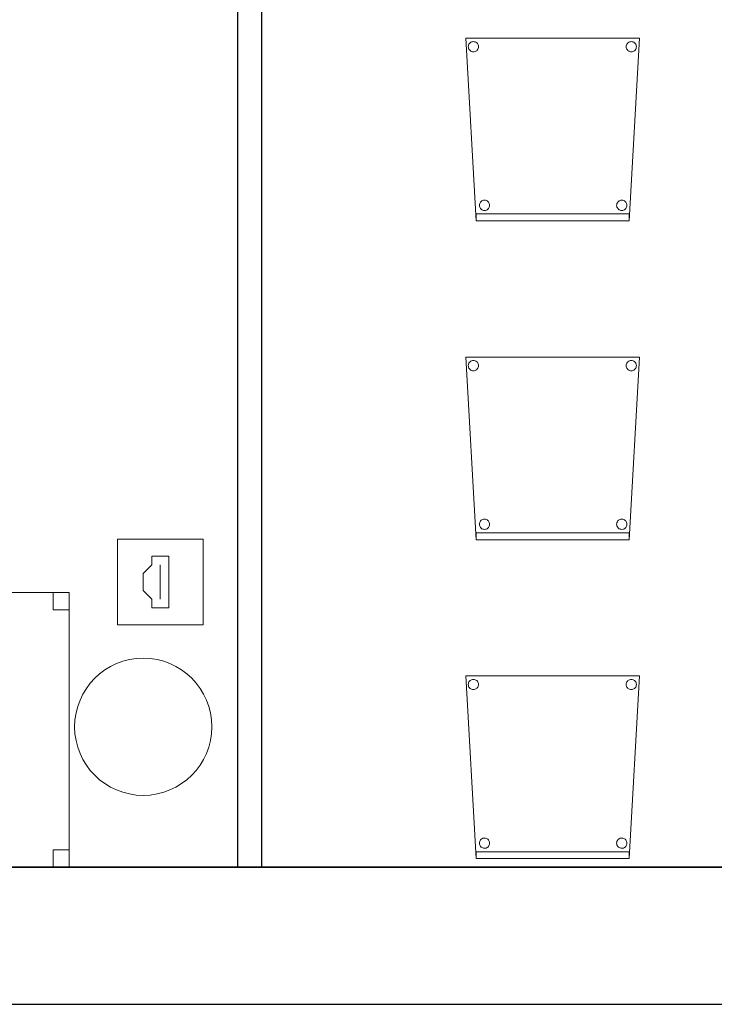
# Model space of a CAD drawing. Header units: metres. Extents: x 391.1 to 427.5, y 12.8 to 28.4.
# Tile 190 of 206: x 415.8 to 417.8, y 12.8 to 15.7. Entities that reach past the tile are written whole.
import ezdxf

# ---------------------------------------------------------------- set-up
doc = ezdxf.new("R2010")
doc.units = ezdxf.units.M
doc.layers.add('01_SUELOS', color=7, linetype='Continuous', lineweight=25, true_color=0x007f00)
for name, color, linetype, lineweight in [('02_MOBILIARIO', 7, 'Continuous', 18), ('A-COLS-____-MCUT', 7, 'Continuous', 18), ('A-COLS-____-OTLN', 7, 'Continuous', 18), ('A-DETL-____-MBND', 7, 'Continuous', 18), ('A-WALL-____-MCUT', 7, 'Continuous', 25), ('A-WALL-____-OTLN', 7, 'Continuous', 25)]:
    doc.layers.add(name, color=color, linetype=linetype, lineweight=lineweight)

# ---------------------------------------------------------------- blocks, each defined once
blk = doc.blocks.new('Family - Pilar PA-152372-03_TEL_P0A')
at = {"layer": 'A-COLS-____-MCUT', "color": 253, "true_color": 0xaaaaaa}
for start, end in [(360, 180), (180, 360)]:
    blk.add_arc((0.2, 0.2), 0.2, start, end, dxfattribs=at)
at = {"layer": 'A-COLS-____-OTLN', "color": 253, "true_color": 0xaaaaaa}
for start, end in [(360, 180), (180, 360)]:
    blk.add_arc((0.2, 0.2), 0.2, start, end, dxfattribs=at)
blk = doc.blocks.new('Family - Evans PA-152414-03_TEL_P0A')
at = {"layer": 'A-WALL-____-MCUT', "color": 253, "true_color": 0xaaaaaa}
for p, q in [((10.9592, 0.07), (5.9826, 0.07)), ((10.9592, 0), (10.9592, 0.07)), ((5.9826, 0), (10.9592, 0))]:
    blk.add_line(p, q, dxfattribs=at)
at = {"layer": 'A-WALL-____-OTLN', "color": 253, "true_color": 0xaaaaaa}
for p, q in [((10.9592, 0.07), (0, 0.07)), ((10.9592, 0), (10.9592, 0.07)), ((0, 0), (10.9592, 0))]:
    blk.add_line(p, q, dxfattribs=at)
at = {"layer": 'A-WALL-____-OTLN', "color": 253, "lineweight": 18, "true_color": 0xaaaaaa}
blk.add_line((-0.0371, 0), (10.9592, 0), dxfattribs=at)
blk = doc.blocks.new('Family - Cadira confident_PA-152434-03_TEL_P0A')
at = {"layer": 'A-DETL-____-MBND', "color": 253, "true_color": 0xaaaaaa}
for p, q in [((0.03, 0), (0, 0.5326)), ((0, 0.5326), (0.5065, 0.5326)), ((0.5065, 0.5326), (0, 0.5326)), ((0, 0.5326), (0.03, 0)), ((0.0094, 0.515), (0.0109, 0.5172)), ((0.0109, 0.5172), (0.0094, 0.515)), ((0.0109, 0.5172), (0.0127, 0.519)), ((0.0127, 0.519), (0.0109, 0.5172)), ((0.0127, 0.519), (0.0149, 0.5205)), ((0.0149, 0.5205), (0.0127, 0.519)), ((0.0149, 0.5205), (0.0172, 0.5216)), ((0.0172, 0.5216), (0.0149, 0.5205)), ((0.0172, 0.5216), (0.0198, 0.5222)), ((0.0198, 0.5222), (0.0172, 0.5216)), ((0.0198, 0.5222), (0.0224, 0.5224)), ((0.0224, 0.5224), (0.0198, 0.5222)), ((0.0224, 0.5224), (0.0249, 0.5222)), ((0.0249, 0.5222), (0.0224, 0.5224)), ((0.0249, 0.5222), (0.0275, 0.5215)), ((0.0275, 0.5215), (0.0249, 0.5222)), ((0.0275, 0.5215), (0.0298, 0.5204)), ((0.0298, 0.5204), (0.0275, 0.5215)), ((0.0298, 0.5204), (0.0319, 0.5189)), ((0.0319, 0.5189), (0.0298, 0.5204)), ((0.0319, 0.5189), (0.0338, 0.5171)), ((0.0338, 0.5171), (0.0319, 0.5189)), ((0.0338, 0.5171), (0.0353, 0.5149)), ((0.0353, 0.5149), (0.0338, 0.5171)), ((0.4694, 0.515), (0.4709, 0.5172)), ((0.4709, 0.5172), (0.4694, 0.515)), ((0.4709, 0.5172), (0.4727, 0.519)), ((0.4727, 0.519), (0.4709, 0.5172)), ((0.4727, 0.519), (0.4749, 0.5205)), ((0.4749, 0.5205), (0.4727, 0.519)), ((0.4749, 0.5205), (0.4772, 0.5216)), ((0.4772, 0.5216), (0.4749, 0.5205)), ((0.5065, 0.5326), (0.4765, 0)), ((0.4765, 0), (0.5065, 0.5326)), ((0.4772, 0.5216), (0.4798, 0.5222)), ((0.4798, 0.5222), (0.4772, 0.5216)), ((0.4798, 0.5222), (0.4824, 0.5224)), ((0.4824, 0.5224), (0.4798, 0.5222)), ((0.4824, 0.5224), (0.4849, 0.5222)), ((0.4849, 0.5222), (0.4824, 0.5224)), ((0.4849, 0.5222), (0.4875, 0.5215)), ((0.4875, 0.5215), (0.4849, 0.5222)), ((0.4875, 0.5215), (0.4898, 0.5204)), ((0.4898, 0.5204), (0.4875, 0.5215)), ((0.4898, 0.5204), (0.4919, 0.5189)), ((0.4919, 0.5189), (0.4898, 0.5204)), ((0.4919, 0.5189), (0.4938, 0.5171)), ((0.4938, 0.5171), (0.4919, 0.5189)), ((0.4938, 0.5171), (0.4953, 0.5149)), ((0.4953, 0.5149), (0.4938, 0.5171)), ((0.0074, 0.5076), (0.0076, 0.5102)), ((0.0076, 0.5102), (0.0074, 0.5076)), ((0.0076, 0.505), (0.0074, 0.5076)), ((0.0074, 0.5076), (0.0076, 0.505)), ((0.0076, 0.5102), (0.0083, 0.5127)), ((0.0083, 0.5127), (0.0076, 0.5102)), ((0.0082, 0.5025), (0.0076, 0.505)), ((0.0076, 0.505), (0.0082, 0.5025)), ((0.0093, 0.5001), (0.0082, 0.5025)), ((0.0082, 0.5025), (0.0093, 0.5001)), ((0.0083, 0.5127), (0.0094, 0.515)), ((0.0094, 0.515), (0.0083, 0.5127)), ((0.0108, 0.498), (0.0093, 0.5001)), ((0.0093, 0.5001), (0.0108, 0.498)), ((0.0126, 0.4961), (0.0108, 0.498)), ((0.0108, 0.498), (0.0126, 0.4961)), ((0.0148, 0.4946), (0.0126, 0.4961)), ((0.0126, 0.4961), (0.0148, 0.4946)), ((0.0171, 0.4935), (0.0148, 0.4946)), ((0.0148, 0.4946), (0.0171, 0.4935)), ((0.0196, 0.4928), (0.0171, 0.4935)), ((0.0171, 0.4935), (0.0196, 0.4928)), ((0.0222, 0.4926), (0.0196, 0.4928)), ((0.0196, 0.4928), (0.0222, 0.4926)), ((0.0248, 0.4928), (0.0222, 0.4926)), ((0.0222, 0.4926), (0.0248, 0.4928)), ((0.0273, 0.4935), (0.0248, 0.4928)), ((0.0248, 0.4928), (0.0273, 0.4935)), ((0.0297, 0.4945), (0.0273, 0.4935)), ((0.0273, 0.4935), (0.0297, 0.4945)), ((0.0318, 0.496), (0.0297, 0.4945)), ((0.0297, 0.4945), (0.0318, 0.496)), ((0.0337, 0.4979), (0.0318, 0.496)), ((0.0318, 0.496), (0.0337, 0.4979)), ((0.0352, 0.5), (0.0337, 0.4979)), ((0.0337, 0.4979), (0.0352, 0.5)), ((0.0363, 0.5023), (0.0352, 0.5)), ((0.0352, 0.5), (0.0363, 0.5023)), ((0.0353, 0.5149), (0.0363, 0.5126)), ((0.0363, 0.5126), (0.0353, 0.5149)), ((0.0363, 0.5126), (0.037, 0.51)), ((0.037, 0.51), (0.0363, 0.5126)), ((0.037, 0.5049), (0.0363, 0.5023)), ((0.0363, 0.5023), (0.037, 0.5049)), ((0.037, 0.51), (0.0372, 0.5074)), ((0.0372, 0.5074), (0.037, 0.51)), ((0.0372, 0.5074), (0.037, 0.5049)), ((0.037, 0.5049), (0.0372, 0.5074)), ((0.4674, 0.5076), (0.4676, 0.5102)), ((0.4676, 0.5102), (0.4674, 0.5076)), ((0.4676, 0.505), (0.4674, 0.5076)), ((0.4674, 0.5076), (0.4676, 0.505)), ((0.4676, 0.5102), (0.4683, 0.5127)), ((0.4683, 0.5127), (0.4676, 0.5102)), ((0.4682, 0.5025), (0.4676, 0.505)), ((0.4676, 0.505), (0.4682, 0.5025)), ((0.4693, 0.5001), (0.4682, 0.5025)), ((0.4682, 0.5025), (0.4693, 0.5001)), ((0.4683, 0.5127), (0.4694, 0.515)), ((0.4694, 0.515), (0.4683, 0.5127)), ((0.4708, 0.498), (0.4693, 0.5001)), ((0.4693, 0.5001), (0.4708, 0.498)), ((0.4726, 0.4961), (0.4708, 0.498)), ((0.4708, 0.498), (0.4726, 0.4961)), ((0.4748, 0.4946), (0.4726, 0.4961)), ((0.4726, 0.4961), (0.4748, 0.4946)), ((0.4771, 0.4935), (0.4748, 0.4946)), ((0.4748, 0.4946), (0.4771, 0.4935)), ((0.4796, 0.4928), (0.4771, 0.4935)), ((0.4771, 0.4935), (0.4796, 0.4928)), ((0.4822, 0.4926), (0.4796, 0.4928)), ((0.4796, 0.4928), (0.4822, 0.4926)), ((0.4848, 0.4928), (0.4822, 0.4926)), ((0.4822, 0.4926), (0.4848, 0.4928)), ((0.4873, 0.4935), (0.4848, 0.4928)), ((0.4848, 0.4928), (0.4873, 0.4935)), ((0.4897, 0.4945), (0.4873, 0.4935)), ((0.4873, 0.4935), (0.4897, 0.4945)), ((0.4918, 0.496), (0.4897, 0.4945)), ((0.4897, 0.4945), (0.4918, 0.496)), ((0.4937, 0.4979), (0.4918, 0.496)), ((0.4918, 0.496), (0.4937, 0.4979)), ((0.4952, 0.5), (0.4937, 0.4979)), ((0.4937, 0.4979), (0.4952, 0.5)), ((0.4963, 0.5023), (0.4952, 0.5)), ((0.4952, 0.5), (0.4963, 0.5023)), ((0.4953, 0.5149), (0.4963, 0.5126)), ((0.4963, 0.5126), (0.4953, 0.5149)), ((0.4963, 0.5126), (0.497, 0.51)), ((0.497, 0.51), (0.4963, 0.5126)), ((0.497, 0.5049), (0.4963, 0.5023)), ((0.4963, 0.5023), (0.497, 0.5049)), ((0.497, 0.51), (0.4972, 0.5074)), ((0.4972, 0.5074), (0.497, 0.51)), ((0.4972, 0.5074), (0.497, 0.5049)), ((0.497, 0.5049), (0.4972, 0.5074)), ((0.0451, 0.0566), (0.0472, 0.0581)), ((0.0472, 0.0581), (0.0451, 0.0566)), ((0.0472, 0.0581), (0.0496, 0.0592)), ((0.0496, 0.0592), (0.0472, 0.0581)), ((0.0496, 0.0592), (0.0521, 0.0598)), ((0.0521, 0.0598), (0.0496, 0.0592)), ((0.0521, 0.0598), (0.0547, 0.06)), ((0.0547, 0.06), (0.0521, 0.0598)), ((0.0547, 0.06), (0.0573, 0.0598)), ((0.0573, 0.0598), (0.0547, 0.06)), ((0.0573, 0.0598), (0.0598, 0.0591)), ((0.0598, 0.0591), (0.0573, 0.0598)), ((0.0598, 0.0591), (0.0622, 0.058)), ((0.0622, 0.058), (0.0598, 0.0591)), ((0.0622, 0.058), (0.0643, 0.0565)), ((0.0643, 0.0565), (0.0622, 0.058)), ((0.4451, 0.0566), (0.4472, 0.0581)), ((0.4472, 0.0581), (0.4451, 0.0566)), ((0.4472, 0.0581), (0.4496, 0.0592)), ((0.4496, 0.0592), (0.4472, 0.0581)), ((0.4496, 0.0592), (0.4521, 0.0598)), ((0.4521, 0.0598), (0.4496, 0.0592)), ((0.4521, 0.0598), (0.4547, 0.06)), ((0.4547, 0.06), (0.4521, 0.0598)), ((0.4547, 0.06), (0.4573, 0.0598)), ((0.4573, 0.0598), (0.4547, 0.06)), ((0.4573, 0.0598), (0.4598, 0.0591)), ((0.4598, 0.0591), (0.4573, 0.0598)), ((0.4598, 0.0591), (0.4622, 0.058)), ((0.4622, 0.058), (0.4598, 0.0591)), ((0.4622, 0.058), (0.4643, 0.0565)), ((0.4643, 0.0565), (0.4622, 0.058)), ((0.0397, 0.0452), (0.04, 0.0478)), ((0.04, 0.0478), (0.0397, 0.0452)), ((0.0399, 0.0426), (0.0397, 0.0452)), ((0.0397, 0.0452), (0.0399, 0.0426)), ((0.0406, 0.0401), (0.0399, 0.0426)), ((0.0399, 0.0426), (0.0406, 0.0401)), ((0.04, 0.0478), (0.0406, 0.0503)), ((0.0406, 0.0503), (0.04, 0.0478)), ((0.0406, 0.0503), (0.0417, 0.0526)), ((0.0417, 0.0526), (0.0406, 0.0503)), ((0.0417, 0.0377), (0.0406, 0.0401)), ((0.0406, 0.0401), (0.0417, 0.0377)), ((0.0417, 0.0526), (0.0432, 0.0548)), ((0.0432, 0.0548), (0.0417, 0.0526)), ((0.0432, 0.0356), (0.0417, 0.0377)), ((0.0417, 0.0377), (0.0432, 0.0356)), ((0.0432, 0.0548), (0.0451, 0.0566)), ((0.0451, 0.0566), (0.0432, 0.0548)), ((0.045, 0.0337), (0.0432, 0.0356)), ((0.0432, 0.0356), (0.045, 0.0337)), ((0.0471, 0.0322), (0.045, 0.0337)), ((0.045, 0.0337), (0.0471, 0.0322)), ((0.0495, 0.0311), (0.0471, 0.0322)), ((0.0471, 0.0322), (0.0495, 0.0311)), ((0.052, 0.0304), (0.0495, 0.0311)), ((0.0495, 0.0311), (0.052, 0.0304)), ((0.0546, 0.0302), (0.052, 0.0304)), ((0.052, 0.0304), (0.0546, 0.0302)), ((0.0572, 0.0304), (0.0546, 0.0302)), ((0.0546, 0.0302), (0.0572, 0.0304)), ((0.0597, 0.031), (0.0572, 0.0304)), ((0.0572, 0.0304), (0.0597, 0.031)), ((0.0621, 0.0321), (0.0597, 0.031)), ((0.0597, 0.031), (0.0621, 0.0321)), ((0.0642, 0.0336), (0.0621, 0.0321)), ((0.0621, 0.0321), (0.0642, 0.0336)), ((0.0661, 0.0355), (0.0642, 0.0336)), ((0.0642, 0.0336), (0.0661, 0.0355)), ((0.0643, 0.0565), (0.0661, 0.0547)), ((0.0661, 0.0547), (0.0643, 0.0565)), ((0.0661, 0.0547), (0.0676, 0.0525)), ((0.0676, 0.0525), (0.0661, 0.0547)), ((0.0676, 0.0376), (0.0661, 0.0355)), ((0.0661, 0.0355), (0.0676, 0.0376)), ((0.0676, 0.0525), (0.0687, 0.0502)), ((0.0687, 0.0502), (0.0676, 0.0525)), ((0.0687, 0.0399), (0.0676, 0.0376)), ((0.0676, 0.0376), (0.0687, 0.0399)), ((0.0687, 0.0502), (0.0694, 0.0476)), ((0.0694, 0.0476), (0.0687, 0.0502)), ((0.0694, 0.0424), (0.0687, 0.0399)), ((0.0687, 0.0399), (0.0694, 0.0424)), ((0.0694, 0.0476), (0.0696, 0.045)), ((0.0696, 0.045), (0.0694, 0.0476)), ((0.0696, 0.045), (0.0694, 0.0424)), ((0.0694, 0.0424), (0.0696, 0.045)), ((0.4397, 0.0452), (0.44, 0.0478)), ((0.44, 0.0478), (0.4397, 0.0452)), ((0.4399, 0.0426), (0.4397, 0.0452)), ((0.4397, 0.0452), (0.4399, 0.0426)), ((0.4406, 0.0401), (0.4399, 0.0426)), ((0.4399, 0.0426), (0.4406, 0.0401)), ((0.44, 0.0478), (0.4406, 0.0503)), ((0.4406, 0.0503), (0.44, 0.0478)), ((0.4406, 0.0503), (0.4417, 0.0526)), ((0.4417, 0.0526), (0.4406, 0.0503)), ((0.4417, 0.0377), (0.4406, 0.0401)), ((0.4406, 0.0401), (0.4417, 0.0377)), ((0.4417, 0.0526), (0.4432, 0.0548)), ((0.4432, 0.0548), (0.4417, 0.0526)), ((0.4432, 0.0356), (0.4417, 0.0377)), ((0.4417, 0.0377), (0.4432, 0.0356)), ((0.4432, 0.0548), (0.4451, 0.0566)), ((0.4451, 0.0566), (0.4432, 0.0548)), ((0.445, 0.0337), (0.4432, 0.0356)), ((0.4432, 0.0356), (0.445, 0.0337)), ((0.4471, 0.0322), (0.445, 0.0337)), ((0.445, 0.0337), (0.4471, 0.0322)), ((0.4495, 0.0311), (0.4471, 0.0322)), ((0.4471, 0.0322), (0.4495, 0.0311)), ((0.452, 0.0304), (0.4495, 0.0311)), ((0.4495, 0.0311), (0.452, 0.0304)), ((0.4546, 0.0302), (0.452, 0.0304)), ((0.452, 0.0304), (0.4546, 0.0302)), ((0.4572, 0.0304), (0.4546, 0.0302)), ((0.4546, 0.0302), (0.4572, 0.0304)), ((0.4597, 0.031), (0.4572, 0.0304)), ((0.4572, 0.0304), (0.4597, 0.031)), ((0.4621, 0.0321), (0.4597, 0.031)), ((0.4597, 0.031), (0.4621, 0.0321)), ((0.4642, 0.0336), (0.4621, 0.0321)), ((0.4621, 0.0321), (0.4642, 0.0336)), ((0.4661, 0.0355), (0.4642, 0.0336)), ((0.4642, 0.0336), (0.4661, 0.0355)), ((0.4643, 0.0565), (0.4661, 0.0547)), ((0.4661, 0.0547), (0.4643, 0.0565)), ((0.4661, 0.0547), (0.4676, 0.0525)), ((0.4676, 0.0525), (0.4661, 0.0547)), ((0.4676, 0.0376), (0.4661, 0.0355)), ((0.4661, 0.0355), (0.4676, 0.0376)), ((0.4676, 0.0525), (0.4687, 0.0502)), ((0.4687, 0.0502), (0.4676, 0.0525)), ((0.4687, 0.0399), (0.4676, 0.0376)), ((0.4676, 0.0376), (0.4687, 0.0399)), ((0.4687, 0.0502), (0.4694, 0.0476)), ((0.4694, 0.0476), (0.4687, 0.0502)), ((0.4694, 0.0424), (0.4687, 0.0399)), ((0.4687, 0.0399), (0.4694, 0.0424)), ((0.4694, 0.0476), (0.4696, 0.045)), ((0.4696, 0.045), (0.4694, 0.0476)), ((0.4696, 0.045), (0.4694, 0.0424)), ((0.4694, 0.0424), (0.4696, 0.045)), ((0.03, 0), (0.03, 0.02)), ((0.03, 0.02), (0.4765, 0.02)), ((0.4765, 0.02), (0.03, 0.02)), ((0.03, 0.02), (0.03, 0)), ((0.4765, 0), (0.03, 0)), ((0.03, 0), (0.4765, 0)), ((0.03, 0), (0.4765, 0)), ((0.4765, 0.02), (0.4765, 0)), ((0.4765, 0), (0.4765, 0.02)), ((0.4765, 0), (0.03, 0))]:
    blk.add_line(p, q, dxfattribs=at)
blk = doc.blocks.new('Family - Cadira confident_PA-152448-03_TEL_P0A')
at = {"layer": 'A-DETL-____-MBND', "color": 253, "true_color": 0xaaaaaa}
for p, q in [((0.03, 0), (0, 0.5326)), ((0, 0.5326), (0.5065, 0.5326)), ((0.5065, 0.5326), (0, 0.5326)), ((0, 0.5326), (0.03, 0)), ((0.0094, 0.515), (0.0109, 0.5172)), ((0.0109, 0.5172), (0.0094, 0.515)), ((0.0109, 0.5172), (0.0127, 0.519)), ((0.0127, 0.519), (0.0109, 0.5172)), ((0.0127, 0.519), (0.0149, 0.5205)), ((0.0149, 0.5205), (0.0127, 0.519)), ((0.0149, 0.5205), (0.0172, 0.5216)), ((0.0172, 0.5216), (0.0149, 0.5205)), ((0.0172, 0.5216), (0.0198, 0.5222)), ((0.0198, 0.5222), (0.0172, 0.5216)), ((0.0198, 0.5222), (0.0224, 0.5224)), ((0.0224, 0.5224), (0.0198, 0.5222)), ((0.0224, 0.5224), (0.0249, 0.5222)), ((0.0249, 0.5222), (0.0224, 0.5224)), ((0.0249, 0.5222), (0.0275, 0.5215)), ((0.0275, 0.5215), (0.0249, 0.5222)), ((0.0275, 0.5215), (0.0298, 0.5204)), ((0.0298, 0.5204), (0.0275, 0.5215)), ((0.0298, 0.5204), (0.0319, 0.5189)), ((0.0319, 0.5189), (0.0298, 0.5204)), ((0.0319, 0.5189), (0.0338, 0.5171)), ((0.0338, 0.5171), (0.0319, 0.5189)), ((0.0338, 0.5171), (0.0353, 0.5149)), ((0.0353, 0.5149), (0.0338, 0.5171)), ((0.4694, 0.515), (0.4709, 0.5172)), ((0.4709, 0.5172), (0.4694, 0.515)), ((0.4709, 0.5172), (0.4727, 0.519)), ((0.4727, 0.519), (0.4709, 0.5172)), ((0.4727, 0.519), (0.4749, 0.5205)), ((0.4749, 0.5205), (0.4727, 0.519)), ((0.4749, 0.5205), (0.4772, 0.5216)), ((0.4772, 0.5216), (0.4749, 0.5205)), ((0.5065, 0.5326), (0.4765, 0)), ((0.4765, 0), (0.5065, 0.5326)), ((0.4772, 0.5216), (0.4798, 0.5222)), ((0.4798, 0.5222), (0.4772, 0.5216)), ((0.4798, 0.5222), (0.4824, 0.5224)), ((0.4824, 0.5224), (0.4798, 0.5222)), ((0.4824, 0.5224), (0.4849, 0.5222)), ((0.4849, 0.5222), (0.4824, 0.5224)), ((0.4849, 0.5222), (0.4875, 0.5215)), ((0.4875, 0.5215), (0.4849, 0.5222)), ((0.4875, 0.5215), (0.4898, 0.5204)), ((0.4898, 0.5204), (0.4875, 0.5215)), ((0.4898, 0.5204), (0.4919, 0.5189)), ((0.4919, 0.5189), (0.4898, 0.5204)), ((0.4919, 0.5189), (0.4938, 0.5171)), ((0.4938, 0.5171), (0.4919, 0.5189)), ((0.4938, 0.5171), (0.4953, 0.5149)), ((0.4953, 0.5149), (0.4938, 0.5171)), ((0.0074, 0.5076), (0.0076, 0.5102)), ((0.0076, 0.5102), (0.0074, 0.5076)), ((0.0076, 0.505), (0.0074, 0.5076)), ((0.0074, 0.5076), (0.0076, 0.505)), ((0.0076, 0.5102), (0.0083, 0.5127)), ((0.0083, 0.5127), (0.0076, 0.5102)), ((0.0082, 0.5025), (0.0076, 0.505)), ((0.0076, 0.505), (0.0082, 0.5025)), ((0.0093, 0.5001), (0.0082, 0.5025)), ((0.0082, 0.5025), (0.0093, 0.5001)), ((0.0083, 0.5127), (0.0094, 0.515)), ((0.0094, 0.515), (0.0083, 0.5127)), ((0.0108, 0.498), (0.0093, 0.5001)), ((0.0093, 0.5001), (0.0108, 0.498)), ((0.0126, 0.4961), (0.0108, 0.498)), ((0.0108, 0.498), (0.0126, 0.4961)), ((0.0148, 0.4946), (0.0126, 0.4961)), ((0.0126, 0.4961), (0.0148, 0.4946)), ((0.0171, 0.4935), (0.0148, 0.4946)), ((0.0148, 0.4946), (0.0171, 0.4935)), ((0.0196, 0.4928), (0.0171, 0.4935)), ((0.0171, 0.4935), (0.0196, 0.4928)), ((0.0222, 0.4926), (0.0196, 0.4928)), ((0.0196, 0.4928), (0.0222, 0.4926)), ((0.0248, 0.4928), (0.0222, 0.4926)), ((0.0222, 0.4926), (0.0248, 0.4928)), ((0.0273, 0.4935), (0.0248, 0.4928)), ((0.0248, 0.4928), (0.0273, 0.4935)), ((0.0297, 0.4945), (0.0273, 0.4935)), ((0.0273, 0.4935), (0.0297, 0.4945)), ((0.0318, 0.496), (0.0297, 0.4945)), ((0.0297, 0.4945), (0.0318, 0.496)), ((0.0337, 0.4979), (0.0318, 0.496)), ((0.0318, 0.496), (0.0337, 0.4979)), ((0.0352, 0.5), (0.0337, 0.4979)), ((0.0337, 0.4979), (0.0352, 0.5)), ((0.0363, 0.5023), (0.0352, 0.5)), ((0.0352, 0.5), (0.0363, 0.5023)), ((0.0353, 0.5149), (0.0363, 0.5126)), ((0.0363, 0.5126), (0.0353, 0.5149)), ((0.0363, 0.5126), (0.037, 0.51)), ((0.037, 0.51), (0.0363, 0.5126)), ((0.037, 0.5049), (0.0363, 0.5023)), ((0.0363, 0.5023), (0.037, 0.5049)), ((0.037, 0.51), (0.0372, 0.5074)), ((0.0372, 0.5074), (0.037, 0.51)), ((0.0372, 0.5074), (0.037, 0.5049)), ((0.037, 0.5049), (0.0372, 0.5074)), ((0.4674, 0.5076), (0.4676, 0.5102)), ((0.4676, 0.5102), (0.4674, 0.5076)), ((0.4676, 0.505), (0.4674, 0.5076)), ((0.4674, 0.5076), (0.4676, 0.505)), ((0.4676, 0.5102), (0.4683, 0.5127)), ((0.4683, 0.5127), (0.4676, 0.5102)), ((0.4682, 0.5025), (0.4676, 0.505)), ((0.4676, 0.505), (0.4682, 0.5025)), ((0.4693, 0.5001), (0.4682, 0.5025)), ((0.4682, 0.5025), (0.4693, 0.5001)), ((0.4683, 0.5127), (0.4694, 0.515)), ((0.4694, 0.515), (0.4683, 0.5127)), ((0.4708, 0.498), (0.4693, 0.5001)), ((0.4693, 0.5001), (0.4708, 0.498)), ((0.4726, 0.4961), (0.4708, 0.498)), ((0.4708, 0.498), (0.4726, 0.4961)), ((0.4748, 0.4946), (0.4726, 0.4961)), ((0.4726, 0.4961), (0.4748, 0.4946)), ((0.4771, 0.4935), (0.4748, 0.4946)), ((0.4748, 0.4946), (0.4771, 0.4935)), ((0.4796, 0.4928), (0.4771, 0.4935)), ((0.4771, 0.4935), (0.4796, 0.4928)), ((0.4822, 0.4926), (0.4796, 0.4928)), ((0.4796, 0.4928), (0.4822, 0.4926)), ((0.4848, 0.4928), (0.4822, 0.4926)), ((0.4822, 0.4926), (0.4848, 0.4928)), ((0.4873, 0.4935), (0.4848, 0.4928)), ((0.4848, 0.4928), (0.4873, 0.4935)), ((0.4897, 0.4945), (0.4873, 0.4935)), ((0.4873, 0.4935), (0.4897, 0.4945)), ((0.4918, 0.496), (0.4897, 0.4945)), ((0.4897, 0.4945), (0.4918, 0.496)), ((0.4937, 0.4979), (0.4918, 0.496)), ((0.4918, 0.496), (0.4937, 0.4979)), ((0.4952, 0.5), (0.4937, 0.4979)), ((0.4937, 0.4979), (0.4952, 0.5)), ((0.4963, 0.5023), (0.4952, 0.5)), ((0.4952, 0.5), (0.4963, 0.5023)), ((0.4953, 0.5149), (0.4963, 0.5126)), ((0.4963, 0.5126), (0.4953, 0.5149)), ((0.4963, 0.5126), (0.497, 0.51)), ((0.497, 0.51), (0.4963, 0.5126)), ((0.497, 0.5049), (0.4963, 0.5023)), ((0.4963, 0.5023), (0.497, 0.5049)), ((0.497, 0.51), (0.4972, 0.5074)), ((0.4972, 0.5074), (0.497, 0.51)), ((0.4972, 0.5074), (0.497, 0.5049)), ((0.497, 0.5049), (0.4972, 0.5074)), ((0.0451, 0.0566), (0.0472, 0.0581)), ((0.0472, 0.0581), (0.0451, 0.0566)), ((0.0472, 0.0581), (0.0496, 0.0592)), ((0.0496, 0.0592), (0.0472, 0.0581)), ((0.0496, 0.0592), (0.0521, 0.0598)), ((0.0521, 0.0598), (0.0496, 0.0592)), ((0.0521, 0.0598), (0.0547, 0.06)), ((0.0547, 0.06), (0.0521, 0.0598)), ((0.0547, 0.06), (0.0573, 0.0598)), ((0.0573, 0.0598), (0.0547, 0.06)), ((0.0573, 0.0598), (0.0598, 0.0591)), ((0.0598, 0.0591), (0.0573, 0.0598)), ((0.0598, 0.0591), (0.0622, 0.058)), ((0.0622, 0.058), (0.0598, 0.0591)), ((0.0622, 0.058), (0.0643, 0.0565)), ((0.0643, 0.0565), (0.0622, 0.058)), ((0.4451, 0.0566), (0.4472, 0.0581)), ((0.4472, 0.0581), (0.4451, 0.0566)), ((0.4472, 0.0581), (0.4496, 0.0592)), ((0.4496, 0.0592), (0.4472, 0.0581)), ((0.4496, 0.0592), (0.4521, 0.0598)), ((0.4521, 0.0598), (0.4496, 0.0592)), ((0.4521, 0.0598), (0.4547, 0.06)), ((0.4547, 0.06), (0.4521, 0.0598)), ((0.4547, 0.06), (0.4573, 0.0598)), ((0.4573, 0.0598), (0.4547, 0.06)), ((0.4573, 0.0598), (0.4598, 0.0591)), ((0.4598, 0.0591), (0.4573, 0.0598)), ((0.4598, 0.0591), (0.4622, 0.058)), ((0.4622, 0.058), (0.4598, 0.0591)), ((0.4622, 0.058), (0.4643, 0.0565)), ((0.4643, 0.0565), (0.4622, 0.058)), ((0.0397, 0.0452), (0.04, 0.0478)), ((0.04, 0.0478), (0.0397, 0.0452)), ((0.0399, 0.0426), (0.0397, 0.0452)), ((0.0397, 0.0452), (0.0399, 0.0426)), ((0.0406, 0.0401), (0.0399, 0.0426)), ((0.0399, 0.0426), (0.0406, 0.0401)), ((0.04, 0.0478), (0.0406, 0.0503)), ((0.0406, 0.0503), (0.04, 0.0478)), ((0.0406, 0.0503), (0.0417, 0.0526)), ((0.0417, 0.0526), (0.0406, 0.0503)), ((0.0417, 0.0377), (0.0406, 0.0401)), ((0.0406, 0.0401), (0.0417, 0.0377)), ((0.0417, 0.0526), (0.0432, 0.0548)), ((0.0432, 0.0548), (0.0417, 0.0526)), ((0.0432, 0.0356), (0.0417, 0.0377)), ((0.0417, 0.0377), (0.0432, 0.0356)), ((0.0432, 0.0548), (0.0451, 0.0566)), ((0.0451, 0.0566), (0.0432, 0.0548)), ((0.045, 0.0337), (0.0432, 0.0356)), ((0.0432, 0.0356), (0.045, 0.0337)), ((0.0471, 0.0322), (0.045, 0.0337)), ((0.045, 0.0337), (0.0471, 0.0322)), ((0.0495, 0.0311), (0.0471, 0.0322)), ((0.0471, 0.0322), (0.0495, 0.0311)), ((0.052, 0.0304), (0.0495, 0.0311)), ((0.0495, 0.0311), (0.052, 0.0304)), ((0.0546, 0.0302), (0.052, 0.0304)), ((0.052, 0.0304), (0.0546, 0.0302)), ((0.0572, 0.0304), (0.0546, 0.0302)), ((0.0546, 0.0302), (0.0572, 0.0304)), ((0.0597, 0.031), (0.0572, 0.0304)), ((0.0572, 0.0304), (0.0597, 0.031)), ((0.0621, 0.0321), (0.0597, 0.031)), ((0.0597, 0.031), (0.0621, 0.0321)), ((0.0642, 0.0336), (0.0621, 0.0321)), ((0.0621, 0.0321), (0.0642, 0.0336)), ((0.0661, 0.0355), (0.0642, 0.0336)), ((0.0642, 0.0336), (0.0661, 0.0355)), ((0.0643, 0.0565), (0.0661, 0.0547)), ((0.0661, 0.0547), (0.0643, 0.0565)), ((0.0661, 0.0547), (0.0676, 0.0525)), ((0.0676, 0.0525), (0.0661, 0.0547)), ((0.0676, 0.0376), (0.0661, 0.0355)), ((0.0661, 0.0355), (0.0676, 0.0376)), ((0.0676, 0.0525), (0.0687, 0.0502)), ((0.0687, 0.0502), (0.0676, 0.0525)), ((0.0687, 0.0399), (0.0676, 0.0376)), ((0.0676, 0.0376), (0.0687, 0.0399)), ((0.0687, 0.0502), (0.0694, 0.0476)), ((0.0694, 0.0476), (0.0687, 0.0502)), ((0.0694, 0.0424), (0.0687, 0.0399)), ((0.0687, 0.0399), (0.0694, 0.0424)), ((0.0694, 0.0476), (0.0696, 0.045)), ((0.0696, 0.045), (0.0694, 0.0476)), ((0.0696, 0.045), (0.0694, 0.0424)), ((0.0694, 0.0424), (0.0696, 0.045)), ((0.4397, 0.0452), (0.44, 0.0478)), ((0.44, 0.0478), (0.4397, 0.0452)), ((0.4399, 0.0426), (0.4397, 0.0452)), ((0.4397, 0.0452), (0.4399, 0.0426)), ((0.4406, 0.0401), (0.4399, 0.0426)), ((0.4399, 0.0426), (0.4406, 0.0401)), ((0.44, 0.0478), (0.4406, 0.0503)), ((0.4406, 0.0503), (0.44, 0.0478)), ((0.4406, 0.0503), (0.4417, 0.0526)), ((0.4417, 0.0526), (0.4406, 0.0503)), ((0.4417, 0.0377), (0.4406, 0.0401)), ((0.4406, 0.0401), (0.4417, 0.0377)), ((0.4417, 0.0526), (0.4432, 0.0548)), ((0.4432, 0.0548), (0.4417, 0.0526)), ((0.4432, 0.0356), (0.4417, 0.0377)), ((0.4417, 0.0377), (0.4432, 0.0356)), ((0.4432, 0.0548), (0.4451, 0.0566)), ((0.4451, 0.0566), (0.4432, 0.0548)), ((0.445, 0.0337), (0.4432, 0.0356)), ((0.4432, 0.0356), (0.445, 0.0337)), ((0.4471, 0.0322), (0.445, 0.0337)), ((0.445, 0.0337), (0.4471, 0.0322)), ((0.4495, 0.0311), (0.4471, 0.0322)), ((0.4471, 0.0322), (0.4495, 0.0311)), ((0.452, 0.0304), (0.4495, 0.0311)), ((0.4495, 0.0311), (0.452, 0.0304)), ((0.4546, 0.0302), (0.452, 0.0304)), ((0.452, 0.0304), (0.4546, 0.0302)), ((0.4572, 0.0304), (0.4546, 0.0302)), ((0.4546, 0.0302), (0.4572, 0.0304)), ((0.4597, 0.031), (0.4572, 0.0304)), ((0.4572, 0.0304), (0.4597, 0.031)), ((0.4621, 0.0321), (0.4597, 0.031)), ((0.4597, 0.031), (0.4621, 0.0321)), ((0.4642, 0.0336), (0.4621, 0.0321)), ((0.4621, 0.0321), (0.4642, 0.0336)), ((0.4661, 0.0355), (0.4642, 0.0336)), ((0.4642, 0.0336), (0.4661, 0.0355)), ((0.4643, 0.0565), (0.4661, 0.0547)), ((0.4661, 0.0547), (0.4643, 0.0565)), ((0.4661, 0.0547), (0.4676, 0.0525)), ((0.4676, 0.0525), (0.4661, 0.0547)), ((0.4676, 0.0376), (0.4661, 0.0355)), ((0.4661, 0.0355), (0.4676, 0.0376)), ((0.4676, 0.0525), (0.4687, 0.0502)), ((0.4687, 0.0502), (0.4676, 0.0525)), ((0.4687, 0.0399), (0.4676, 0.0376)), ((0.4676, 0.0376), (0.4687, 0.0399)), ((0.4687, 0.0502), (0.4694, 0.0476)), ((0.4694, 0.0476), (0.4687, 0.0502)), ((0.4694, 0.0424), (0.4687, 0.0399)), ((0.4687, 0.0399), (0.4694, 0.0424)), ((0.4694, 0.0476), (0.4696, 0.045)), ((0.4696, 0.045), (0.4694, 0.0476)), ((0.4696, 0.045), (0.4694, 0.0424)), ((0.4694, 0.0424), (0.4696, 0.045)), ((0.03, 0), (0.03, 0.02)), ((0.03, 0.02), (0.4765, 0.02)), ((0.4765, 0.02), (0.03, 0.02)), ((0.03, 0.02), (0.03, 0)), ((0.4765, 0), (0.03, 0)), ((0.03, 0), (0.4765, 0)), ((0.03, 0), (0.4765, 0)), ((0.4765, 0.02), (0.4765, 0)), ((0.4765, 0), (0.4765, 0.02)), ((0.4765, 0), (0.03, 0))]:
    blk.add_line(p, q, dxfattribs=at)
blk = doc.blocks.new('Family - Mur PA-152469-03_TEL_P0A')
at = {"layer": 'A-WALL-____-MCUT', "color": 253, "true_color": 0xaaaaaa}
for p, q in [((26.0531, 0.4), (0.0791, 0.4)), ((0, 0), (25.9702, 0))]:
    blk.add_line(p, q, dxfattribs=at)
at = {"layer": 'A-WALL-____-OTLN', "color": 253, "true_color": 0xaaaaaa}
for p, q in [((26.0531, 0.4), (0.0791, 0.4)), ((0, 0), (25.9702, 0))]:
    blk.add_line(p, q, dxfattribs=at)
at = {"layer": 'A-WALL-____-OTLN', "color": 253, "lineweight": 18, "true_color": 0xaaaaaa}
blk.add_line((0, 0), (25.9702, 0), dxfattribs=at)
blk = doc.blocks.new('Family - Taula 100X80_PA-152500-03_TEL_P0A')
at = {"layer": 'A-DETL-____-MBND', "color": 253, "true_color": 0xaaaaaa}
for p, q in [((0, 0.8001), (1, 0.8001)), ((0, 0), (0, 0.8001)), ((1, 0.8001), (0, 0.8001)), ((0, 0.8001), (0, 0)), ((0, 0.8001), (0.0464, 0.8001)), ((0, 0.7501), (0, 0.8001)), ((0.0464, 0.8001), (0, 0.8001)), ((0, 0.8001), (0, 0.7501)), ((0.0464, 0.8001), (0.0464, 0.7501)), ((0.0464, 0.7501), (0.0464, 0.8001)), ((0.9536, 0.8001), (1, 0.8001)), ((0.9536, 0.7501), (0.9536, 0.8001)), ((1, 0.8001), (0.9536, 0.8001)), ((0.9536, 0.8001), (0.9536, 0.7501)), ((1, 0.8001), (1, 0)), ((1, 0), (1, 0.8001)), ((1, 0.8001), (1, 0.7501)), ((1, 0.7501), (1, 0.8001)), ((0.0464, 0.7501), (0, 0.7501)), ((0, 0.7501), (0.0464, 0.7501)), ((1, 0.7501), (0.9536, 0.7501)), ((0.9536, 0.7501), (1, 0.7501)), ((0, 0.05), (0.0464, 0.05)), ((0, 0), (0, 0.05)), ((0.0464, 0.05), (0, 0.05)), ((0, 0.05), (0, 0)), ((0.0464, 0.05), (0.0464, 0)), ((0.0464, 0), (0.0464, 0.05)), ((0.9536, 0.05), (1, 0.05)), ((0.9536, 0), (0.9536, 0.05)), ((1, 0.05), (0.9536, 0.05)), ((0.9536, 0.05), (0.9536, 0)), ((1, 0.05), (1, 0)), ((1, 0), (1, 0.05)), ((0, 0), (1, 0)), ((0.0464, 0), (0, 0)), ((1, 0), (0.9536, 0)), ((0.9536, 0), (1, 0)), ((1, 0), (0, 0)), ((0, 0), (0.0464, 0))]:
    blk.add_line(p, q, dxfattribs=at)
blk = doc.blocks.new('Family - Cadira confident_PA-152545-03_TEL_P0A')
at = {"layer": 'A-DETL-____-MBND', "color": 253, "true_color": 0xaaaaaa}
for p, q in [((0.03, 0), (0, 0.5326)), ((0, 0.5326), (0.5065, 0.5326)), ((0.5065, 0.5326), (0, 0.5326)), ((0, 0.5326), (0.03, 0)), ((0.0094, 0.515), (0.0109, 0.5172)), ((0.0109, 0.5172), (0.0094, 0.515)), ((0.0109, 0.5172), (0.0127, 0.519)), ((0.0127, 0.519), (0.0109, 0.5172)), ((0.0127, 0.519), (0.0149, 0.5205)), ((0.0149, 0.5205), (0.0127, 0.519)), ((0.0149, 0.5205), (0.0172, 0.5216)), ((0.0172, 0.5216), (0.0149, 0.5205)), ((0.0172, 0.5216), (0.0198, 0.5222)), ((0.0198, 0.5222), (0.0172, 0.5216)), ((0.0198, 0.5222), (0.0224, 0.5224)), ((0.0224, 0.5224), (0.0198, 0.5222)), ((0.0224, 0.5224), (0.0249, 0.5222)), ((0.0249, 0.5222), (0.0224, 0.5224)), ((0.0249, 0.5222), (0.0275, 0.5215)), ((0.0275, 0.5215), (0.0249, 0.5222)), ((0.0275, 0.5215), (0.0298, 0.5204)), ((0.0298, 0.5204), (0.0275, 0.5215)), ((0.0298, 0.5204), (0.0319, 0.5189)), ((0.0319, 0.5189), (0.0298, 0.5204)), ((0.0319, 0.5189), (0.0338, 0.5171)), ((0.0338, 0.5171), (0.0319, 0.5189)), ((0.0338, 0.5171), (0.0353, 0.5149)), ((0.0353, 0.5149), (0.0338, 0.5171)), ((0.4694, 0.515), (0.4709, 0.5172)), ((0.4709, 0.5172), (0.4694, 0.515)), ((0.4709, 0.5172), (0.4727, 0.519)), ((0.4727, 0.519), (0.4709, 0.5172)), ((0.4727, 0.519), (0.4749, 0.5205)), ((0.4749, 0.5205), (0.4727, 0.519)), ((0.4749, 0.5205), (0.4772, 0.5216)), ((0.4772, 0.5216), (0.4749, 0.5205)), ((0.5065, 0.5326), (0.4765, 0)), ((0.4765, 0), (0.5065, 0.5326)), ((0.4772, 0.5216), (0.4798, 0.5222)), ((0.4798, 0.5222), (0.4772, 0.5216)), ((0.4798, 0.5222), (0.4824, 0.5224)), ((0.4824, 0.5224), (0.4798, 0.5222)), ((0.4824, 0.5224), (0.4849, 0.5222)), ((0.4849, 0.5222), (0.4824, 0.5224)), ((0.4849, 0.5222), (0.4875, 0.5215)), ((0.4875, 0.5215), (0.4849, 0.5222)), ((0.4875, 0.5215), (0.4898, 0.5204)), ((0.4898, 0.5204), (0.4875, 0.5215)), ((0.4898, 0.5204), (0.4919, 0.5189)), ((0.4919, 0.5189), (0.4898, 0.5204)), ((0.4919, 0.5189), (0.4938, 0.5171)), ((0.4938, 0.5171), (0.4919, 0.5189)), ((0.4938, 0.5171), (0.4953, 0.5149)), ((0.4953, 0.5149), (0.4938, 0.5171)), ((0.0074, 0.5076), (0.0076, 0.5102)), ((0.0076, 0.5102), (0.0074, 0.5076)), ((0.0076, 0.505), (0.0074, 0.5076)), ((0.0074, 0.5076), (0.0076, 0.505)), ((0.0076, 0.5102), (0.0083, 0.5127)), ((0.0083, 0.5127), (0.0076, 0.5102)), ((0.0082, 0.5025), (0.0076, 0.505)), ((0.0076, 0.505), (0.0082, 0.5025)), ((0.0093, 0.5001), (0.0082, 0.5025)), ((0.0082, 0.5025), (0.0093, 0.5001)), ((0.0083, 0.5127), (0.0094, 0.515)), ((0.0094, 0.515), (0.0083, 0.5127)), ((0.0108, 0.498), (0.0093, 0.5001)), ((0.0093, 0.5001), (0.0108, 0.498)), ((0.0126, 0.4961), (0.0108, 0.498)), ((0.0108, 0.498), (0.0126, 0.4961)), ((0.0148, 0.4946), (0.0126, 0.4961)), ((0.0126, 0.4961), (0.0148, 0.4946)), ((0.0171, 0.4935), (0.0148, 0.4946)), ((0.0148, 0.4946), (0.0171, 0.4935)), ((0.0196, 0.4928), (0.0171, 0.4935)), ((0.0171, 0.4935), (0.0196, 0.4928)), ((0.0222, 0.4926), (0.0196, 0.4928)), ((0.0196, 0.4928), (0.0222, 0.4926)), ((0.0248, 0.4928), (0.0222, 0.4926)), ((0.0222, 0.4926), (0.0248, 0.4928)), ((0.0273, 0.4935), (0.0248, 0.4928)), ((0.0248, 0.4928), (0.0273, 0.4935)), ((0.0297, 0.4945), (0.0273, 0.4935)), ((0.0273, 0.4935), (0.0297, 0.4945)), ((0.0318, 0.496), (0.0297, 0.4945)), ((0.0297, 0.4945), (0.0318, 0.496)), ((0.0337, 0.4979), (0.0318, 0.496)), ((0.0318, 0.496), (0.0337, 0.4979)), ((0.0352, 0.5), (0.0337, 0.4979)), ((0.0337, 0.4979), (0.0352, 0.5)), ((0.0363, 0.5023), (0.0352, 0.5)), ((0.0352, 0.5), (0.0363, 0.5023)), ((0.0353, 0.5149), (0.0363, 0.5126)), ((0.0363, 0.5126), (0.0353, 0.5149)), ((0.0363, 0.5126), (0.037, 0.51)), ((0.037, 0.51), (0.0363, 0.5126)), ((0.037, 0.5049), (0.0363, 0.5023)), ((0.0363, 0.5023), (0.037, 0.5049)), ((0.037, 0.51), (0.0372, 0.5074)), ((0.0372, 0.5074), (0.037, 0.51)), ((0.0372, 0.5074), (0.037, 0.5049)), ((0.037, 0.5049), (0.0372, 0.5074)), ((0.4674, 0.5076), (0.4676, 0.5102)), ((0.4676, 0.5102), (0.4674, 0.5076)), ((0.4676, 0.505), (0.4674, 0.5076)), ((0.4674, 0.5076), (0.4676, 0.505)), ((0.4676, 0.5102), (0.4683, 0.5127)), ((0.4683, 0.5127), (0.4676, 0.5102)), ((0.4682, 0.5025), (0.4676, 0.505)), ((0.4676, 0.505), (0.4682, 0.5025)), ((0.4693, 0.5001), (0.4682, 0.5025)), ((0.4682, 0.5025), (0.4693, 0.5001)), ((0.4683, 0.5127), (0.4694, 0.515)), ((0.4694, 0.515), (0.4683, 0.5127)), ((0.4708, 0.498), (0.4693, 0.5001)), ((0.4693, 0.5001), (0.4708, 0.498)), ((0.4726, 0.4961), (0.4708, 0.498)), ((0.4708, 0.498), (0.4726, 0.4961)), ((0.4748, 0.4946), (0.4726, 0.4961)), ((0.4726, 0.4961), (0.4748, 0.4946)), ((0.4771, 0.4935), (0.4748, 0.4946)), ((0.4748, 0.4946), (0.4771, 0.4935)), ((0.4796, 0.4928), (0.4771, 0.4935)), ((0.4771, 0.4935), (0.4796, 0.4928)), ((0.4822, 0.4926), (0.4796, 0.4928)), ((0.4796, 0.4928), (0.4822, 0.4926)), ((0.4848, 0.4928), (0.4822, 0.4926)), ((0.4822, 0.4926), (0.4848, 0.4928)), ((0.4873, 0.4935), (0.4848, 0.4928)), ((0.4848, 0.4928), (0.4873, 0.4935)), ((0.4897, 0.4945), (0.4873, 0.4935)), ((0.4873, 0.4935), (0.4897, 0.4945)), ((0.4918, 0.496), (0.4897, 0.4945)), ((0.4897, 0.4945), (0.4918, 0.496)), ((0.4937, 0.4979), (0.4918, 0.496)), ((0.4918, 0.496), (0.4937, 0.4979)), ((0.4952, 0.5), (0.4937, 0.4979)), ((0.4937, 0.4979), (0.4952, 0.5)), ((0.4963, 0.5023), (0.4952, 0.5)), ((0.4952, 0.5), (0.4963, 0.5023)), ((0.4953, 0.5149), (0.4963, 0.5126)), ((0.4963, 0.5126), (0.4953, 0.5149)), ((0.4963, 0.5126), (0.497, 0.51)), ((0.497, 0.51), (0.4963, 0.5126)), ((0.497, 0.5049), (0.4963, 0.5023)), ((0.4963, 0.5023), (0.497, 0.5049)), ((0.497, 0.51), (0.4972, 0.5074)), ((0.4972, 0.5074), (0.497, 0.51)), ((0.4972, 0.5074), (0.497, 0.5049)), ((0.497, 0.5049), (0.4972, 0.5074)), ((0.0451, 0.0566), (0.0472, 0.0581)), ((0.0472, 0.0581), (0.0451, 0.0566)), ((0.0472, 0.0581), (0.0496, 0.0592)), ((0.0496, 0.0592), (0.0472, 0.0581)), ((0.0496, 0.0592), (0.0521, 0.0598)), ((0.0521, 0.0598), (0.0496, 0.0592)), ((0.0521, 0.0598), (0.0547, 0.06)), ((0.0547, 0.06), (0.0521, 0.0598)), ((0.0547, 0.06), (0.0573, 0.0598)), ((0.0573, 0.0598), (0.0547, 0.06)), ((0.0573, 0.0598), (0.0598, 0.0591)), ((0.0598, 0.0591), (0.0573, 0.0598)), ((0.0598, 0.0591), (0.0622, 0.058)), ((0.0622, 0.058), (0.0598, 0.0591)), ((0.0622, 0.058), (0.0643, 0.0565)), ((0.0643, 0.0565), (0.0622, 0.058)), ((0.4451, 0.0566), (0.4472, 0.0581)), ((0.4472, 0.0581), (0.4451, 0.0566)), ((0.4472, 0.0581), (0.4496, 0.0592)), ((0.4496, 0.0592), (0.4472, 0.0581)), ((0.4496, 0.0592), (0.4521, 0.0598)), ((0.4521, 0.0598), (0.4496, 0.0592)), ((0.4521, 0.0598), (0.4547, 0.06)), ((0.4547, 0.06), (0.4521, 0.0598)), ((0.4547, 0.06), (0.4573, 0.0598)), ((0.4573, 0.0598), (0.4547, 0.06)), ((0.4573, 0.0598), (0.4598, 0.0591)), ((0.4598, 0.0591), (0.4573, 0.0598)), ((0.4598, 0.0591), (0.4622, 0.058)), ((0.4622, 0.058), (0.4598, 0.0591)), ((0.4622, 0.058), (0.4643, 0.0565)), ((0.4643, 0.0565), (0.4622, 0.058)), ((0.0397, 0.0452), (0.04, 0.0478)), ((0.04, 0.0478), (0.0397, 0.0452)), ((0.0399, 0.0426), (0.0397, 0.0452)), ((0.0397, 0.0452), (0.0399, 0.0426)), ((0.0406, 0.0401), (0.0399, 0.0426)), ((0.0399, 0.0426), (0.0406, 0.0401)), ((0.04, 0.0478), (0.0406, 0.0503)), ((0.0406, 0.0503), (0.04, 0.0478)), ((0.0406, 0.0503), (0.0417, 0.0526)), ((0.0417, 0.0526), (0.0406, 0.0503)), ((0.0417, 0.0377), (0.0406, 0.0401)), ((0.0406, 0.0401), (0.0417, 0.0377)), ((0.0417, 0.0526), (0.0432, 0.0548)), ((0.0432, 0.0548), (0.0417, 0.0526)), ((0.0432, 0.0356), (0.0417, 0.0377)), ((0.0417, 0.0377), (0.0432, 0.0356)), ((0.0432, 0.0548), (0.0451, 0.0566)), ((0.0451, 0.0566), (0.0432, 0.0548)), ((0.045, 0.0337), (0.0432, 0.0356)), ((0.0432, 0.0356), (0.045, 0.0337)), ((0.0471, 0.0322), (0.045, 0.0337)), ((0.045, 0.0337), (0.0471, 0.0322)), ((0.0495, 0.0311), (0.0471, 0.0322)), ((0.0471, 0.0322), (0.0495, 0.0311)), ((0.052, 0.0304), (0.0495, 0.0311)), ((0.0495, 0.0311), (0.052, 0.0304)), ((0.0546, 0.0302), (0.052, 0.0304)), ((0.052, 0.0304), (0.0546, 0.0302)), ((0.0572, 0.0304), (0.0546, 0.0302)), ((0.0546, 0.0302), (0.0572, 0.0304)), ((0.0597, 0.031), (0.0572, 0.0304)), ((0.0572, 0.0304), (0.0597, 0.031)), ((0.0621, 0.0321), (0.0597, 0.031)), ((0.0597, 0.031), (0.0621, 0.0321)), ((0.0642, 0.0336), (0.0621, 0.0321)), ((0.0621, 0.0321), (0.0642, 0.0336)), ((0.0661, 0.0355), (0.0642, 0.0336)), ((0.0642, 0.0336), (0.0661, 0.0355)), ((0.0643, 0.0565), (0.0661, 0.0547)), ((0.0661, 0.0547), (0.0643, 0.0565)), ((0.0661, 0.0547), (0.0676, 0.0525)), ((0.0676, 0.0525), (0.0661, 0.0547)), ((0.0676, 0.0376), (0.0661, 0.0355)), ((0.0661, 0.0355), (0.0676, 0.0376)), ((0.0676, 0.0525), (0.0687, 0.0502)), ((0.0687, 0.0502), (0.0676, 0.0525)), ((0.0687, 0.0399), (0.0676, 0.0376)), ((0.0676, 0.0376), (0.0687, 0.0399)), ((0.0687, 0.0502), (0.0694, 0.0476)), ((0.0694, 0.0476), (0.0687, 0.0502)), ((0.0694, 0.0424), (0.0687, 0.0399)), ((0.0687, 0.0399), (0.0694, 0.0424)), ((0.0694, 0.0476), (0.0696, 0.045)), ((0.0696, 0.045), (0.0694, 0.0476)), ((0.0696, 0.045), (0.0694, 0.0424)), ((0.0694, 0.0424), (0.0696, 0.045)), ((0.4397, 0.0452), (0.44, 0.0478)), ((0.44, 0.0478), (0.4397, 0.0452)), ((0.4399, 0.0426), (0.4397, 0.0452)), ((0.4397, 0.0452), (0.4399, 0.0426)), ((0.4406, 0.0401), (0.4399, 0.0426)), ((0.4399, 0.0426), (0.4406, 0.0401)), ((0.44, 0.0478), (0.4406, 0.0503)), ((0.4406, 0.0503), (0.44, 0.0478)), ((0.4406, 0.0503), (0.4417, 0.0526)), ((0.4417, 0.0526), (0.4406, 0.0503)), ((0.4417, 0.0377), (0.4406, 0.0401)), ((0.4406, 0.0401), (0.4417, 0.0377)), ((0.4417, 0.0526), (0.4432, 0.0548)), ((0.4432, 0.0548), (0.4417, 0.0526)), ((0.4432, 0.0356), (0.4417, 0.0377)), ((0.4417, 0.0377), (0.4432, 0.0356)), ((0.4432, 0.0548), (0.4451, 0.0566)), ((0.4451, 0.0566), (0.4432, 0.0548)), ((0.445, 0.0337), (0.4432, 0.0356)), ((0.4432, 0.0356), (0.445, 0.0337)), ((0.4471, 0.0322), (0.445, 0.0337)), ((0.445, 0.0337), (0.4471, 0.0322)), ((0.4495, 0.0311), (0.4471, 0.0322)), ((0.4471, 0.0322), (0.4495, 0.0311)), ((0.452, 0.0304), (0.4495, 0.0311)), ((0.4495, 0.0311), (0.452, 0.0304)), ((0.4546, 0.0302), (0.452, 0.0304)), ((0.452, 0.0304), (0.4546, 0.0302)), ((0.4572, 0.0304), (0.4546, 0.0302)), ((0.4546, 0.0302), (0.4572, 0.0304)), ((0.4597, 0.031), (0.4572, 0.0304)), ((0.4572, 0.0304), (0.4597, 0.031)), ((0.4621, 0.0321), (0.4597, 0.031)), ((0.4597, 0.031), (0.4621, 0.0321)), ((0.4642, 0.0336), (0.4621, 0.0321)), ((0.4621, 0.0321), (0.4642, 0.0336)), ((0.4661, 0.0355), (0.4642, 0.0336)), ((0.4642, 0.0336), (0.4661, 0.0355)), ((0.4643, 0.0565), (0.4661, 0.0547)), ((0.4661, 0.0547), (0.4643, 0.0565)), ((0.4661, 0.0547), (0.4676, 0.0525)), ((0.4676, 0.0525), (0.4661, 0.0547)), ((0.4676, 0.0376), (0.4661, 0.0355)), ((0.4661, 0.0355), (0.4676, 0.0376)), ((0.4676, 0.0525), (0.4687, 0.0502)), ((0.4687, 0.0502), (0.4676, 0.0525)), ((0.4687, 0.0399), (0.4676, 0.0376)), ((0.4676, 0.0376), (0.4687, 0.0399)), ((0.4687, 0.0502), (0.4694, 0.0476)), ((0.4694, 0.0476), (0.4687, 0.0502)), ((0.4694, 0.0424), (0.4687, 0.0399)), ((0.4687, 0.0399), (0.4694, 0.0424)), ((0.4694, 0.0476), (0.4696, 0.045)), ((0.4696, 0.045), (0.4694, 0.0476)), ((0.4696, 0.045), (0.4694, 0.0424)), ((0.4694, 0.0424), (0.4696, 0.045)), ((0.03, 0), (0.03, 0.02)), ((0.03, 0.02), (0.4765, 0.02)), ((0.4765, 0.02), (0.03, 0.02)), ((0.03, 0.02), (0.03, 0)), ((0.03, 0), (0.4765, 0)), ((0.4765, 0), (0.03, 0)), ((0.03, 0), (0.4765, 0)), ((0.4765, 0.02), (0.4765, 0)), ((0.4765, 0), (0.4765, 0.02)), ((0.4765, 0), (0.03, 0))]:
    blk.add_line(p, q, dxfattribs=at)
blk = doc.blocks.new('Family - LONDR55-XX_ZZ-ARQ-CAA-M3D-Londres55-152611-03_TEL_P0A')
at = {"layer": '01_SUELOS', "color": 9, "true_color": 0xaad4aa}
for p, q in [((0, 0), (24.5639, 0)), ((24.5639, 0), (0, 0))]:
    blk.add_line(p, q, dxfattribs=at)
blk = doc.blocks.new('LONDR55-XX_ZZ-ARQ-CAA-M3D-Londres55_ifc-1-03_TEL_P0A')
at = {"layer": '01_SUELOS', "color": 253, "lineweight": 18, "true_color": 0xaaaaaa}
blk.add_blockref('Family - LONDR55-XX_ZZ-ARQ-CAA-M3D-Londres55-152611-03_TEL_P0A', (399.1772, 13.2406), dxfattribs=at)
at = {"layer": '02_MOBILIARIO', "color": 253, "lineweight": 18, "true_color": 0xaaaaaa}
for name, p in [('Family - Cadira confident_PA-152545-03_TEL_P0A', (417.0766, 15.1242)), ('Family - Cadira confident_PA-152448-03_TEL_P0A', (417.0766, 14.1947)), ('Family - Taula 100X80_PA-152500-03_TEL_P0A', (414.921, 13.2406)), ('Family - Cadira confident_PA-152434-03_TEL_P0A', (417.0766, 13.2652))]:
    blk.add_blockref(name, p, dxfattribs=at)
at = {"layer": 'A-COLS-____-OTLN', "color": 253, "lineweight": 18, "true_color": 0xaaaaaa}
blk.add_blockref('Family - Pilar PA-152372-03_TEL_P0A', (415.937, 13.4496), dxfattribs=at)
at = {"layer": 'A-WALL-____-OTLN', "color": 253, "lineweight": 18, "true_color": 0xaaaaaa, "rotation": 270}
blk.add_blockref('Family - Evans PA-152414-03_TEL_P0A', (416.412, 24.1996), dxfattribs=at)
at = {"layer": 'A-WALL-____-OTLN', "color": 253, "lineweight": 18, "true_color": 0xaaaaaa}
blk.add_blockref('Family - Mur PA-152469-03_TEL_P0A', (397.6873, 12.8406), dxfattribs=at)
blk = doc.blocks.new('ZYR_08_01_02 Presa Simple Terra - 02 HDMI-926647-03_TEL_P0A')
at = {"layer": 'A-DETL-____-MBND', "color": 6, "true_color": 0xff00ff}
for p, q in [((-0.2707, 0.125), (-0.0207, 0.125)), ((-0.2707, -0.125), (-0.2707, 0.125)), ((-0.0207, 0.125), (-0.0207, -0.125)), ((-0.2207, 0.025), (-0.2207, -0.025)), ((-0.2207, 0.025), (-0.0707, 0.025)), ((-0.0707, 0.025), (-0.0707, -0.025)), ((-0.2207, -0.025), (-0.1957, -0.025)), ((-0.1957, 0), (-0.0957, 0)), ((-0.1957, -0.025), (-0.1707, -0.05)), ((-0.0957, -0.025), (-0.1207, -0.05)), ((-0.0707, -0.025), (-0.0957, -0.025)), ((-0.1707, -0.05), (-0.1207, -0.05)), ((-0.0207, -0.125), (-0.2707, -0.125))]:
    blk.add_line(p, q, dxfattribs=at)

msp = doc.modelspace()

# ---------------------------------------------------------------- block references
at = {"lineweight": 5}
msp.add_blockref('LONDR55-XX_ZZ-ARQ-CAA-M3D-Londres55_ifc-1-03_TEL_P0A', (0, 0), dxfattribs=at)
at = {"layer": 'A-DETL-____-MBND', "color": 6, "true_color": 0xff00ff, "rotation": 269.9999999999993}
msp.add_blockref('ZYR_08_01_02 Presa Simple Terra - 02 HDMI-926647-03_TEL_P0A', (416.1865, 13.9258), dxfattribs=at)

doc.saveas('drawing.dxf')
